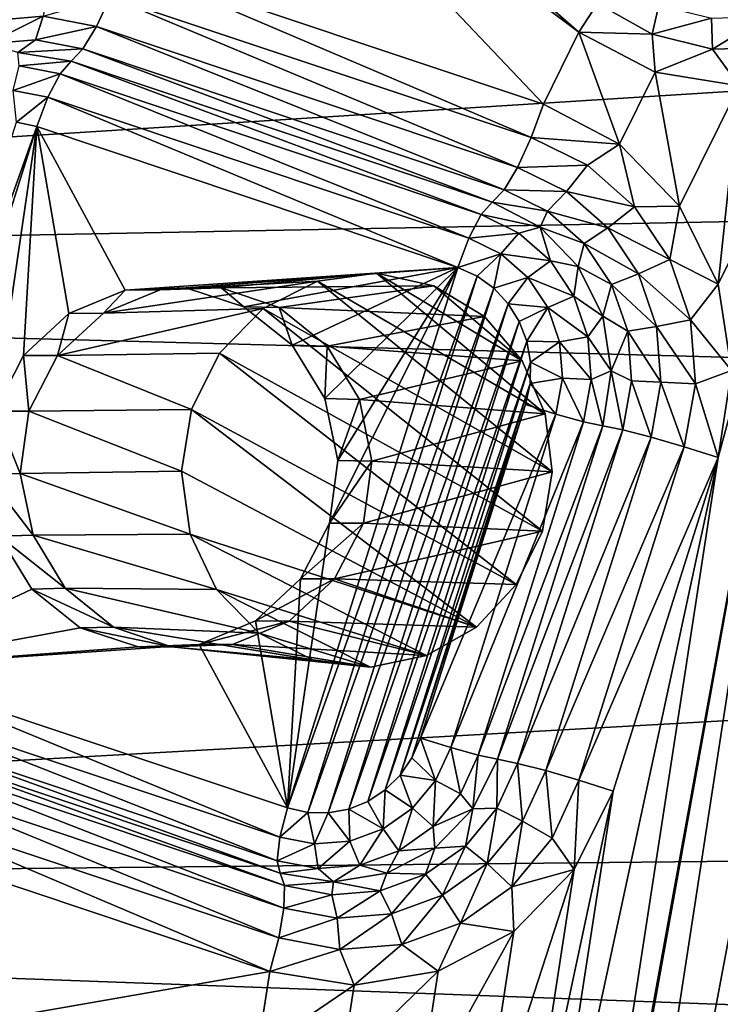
# Model space of a CAD drawing. Header units: metres. Extents: x -237 to 25, y -25 to 25.
# Tile 24 of 165: x -229.48 to -227.48, y 1.43 to 4.24. Entities that reach past the tile are written whole.
import ezdxf

# ---------------------------------------------------------------- set-up
doc = ezdxf.new("R2010")
doc.units = ezdxf.units.M
doc.layers.add('solid_10481232', color=7, linetype='CONTINUOUS')

msp = doc.modelspace()

# ---------------------------------------------------------------- linework, layer by layer
at = {"layer": 'solid_10481232'}
for points in [[(-230.049973, 4.111591, 86.161667), (-229.99765, 4.468582, 86.148621), (-229.149353, 6.082954, 85.937119)], [(-229.878281, 4.288221, 86.118858), (-230.049973, 4.111591, 86.161667), (-229.149353, 6.082954, 85.937119)], [(-214.501633, 4.856084, 180.588608), (-235.377869, 5.207863, 96.35482), (-235.870468, 3.503204, 96.477684)], [(-228.84903, 5.050149, 85.844292), (-227.881775, 4.20455, 85.621071), (-228.902252, 4.968671, 85.875504)], [(-227.828537, 4.286029, 85.589859), (-227.881775, 4.20455, 85.621071), (-228.84903, 5.050149, 85.844292)], [(-227.983002, 3.999782, 85.646309), (-229.182648, 4.401504, 85.945419), (-228.902252, 4.968671, 85.875504)], [(-227.983002, 3.999782, 85.646309), (-228.902252, 4.968671, 85.875504), (-227.881775, 4.20455, 85.621071)], [(-214.777237, 3.907669, 180.657272), (-214.501633, 4.856084, 180.588608), (-235.870468, 3.503204, 96.477684)], [(-229.217056, 4.30572, 85.93605), (-229.182648, 4.401504, 85.945419), (-228.01741, 3.903998, 85.636948)], [(-228.01741, 3.903998, 85.636948), (-229.182648, 4.401504, 85.945419), (-227.983002, 3.999782, 85.646309)], [(-227.895264, -1.816853, 85.624435), (-226.797516, 4.381536, 85.350739), (-227.37851, 0.759261, 85.49559)], [(-227.895264, -1.816853, 85.624435), (-226.969971, 4.204052, 85.393738), (-226.797516, 4.381536, 85.350739)], [(-229.56781, 4.324665, 86.023506), (-229.39122, 4.338987, 85.979477), (-229.561996, 4.237509, 85.970238)], [(-229.39122, 4.338987, 85.979477), (-229.407913, 4.250007, 85.931824), (-229.561996, 4.237509, 85.970238)], [(-229.407913, 4.250007, 85.931824), (-229.217056, 4.30572, 85.93605), (-229.255936, 4.220978, 85.893936)], [(-229.255936, 4.220978, 85.893936), (-229.217056, 4.30572, 85.93605), (-228.05629, 3.819256, 85.594826)], [(-229.217056, 4.30572, 85.93605), (-228.01741, 3.903998, 85.636948), (-228.05629, 3.819256, 85.594826)], [(-227.672882, 4.198923, 85.551048), (-227.881775, 4.20455, 85.621071), (-227.828537, 4.286029, 85.589859)], [(-227.672882, 4.198923, 85.551048), (-227.828537, 4.286029, 85.589859), (-227.654053, 4.282108, 85.494537)], [(-227.672882, 4.198923, 85.551048), (-227.654053, 4.282108, 85.494537), (-227.503769, 4.244923, 85.457069)], [(-229.407913, 4.250007, 85.931824), (-229.430008, 4.183071, 85.857674), (-229.567169, 4.171946, 85.891869)], [(-229.561996, 4.237509, 85.970238), (-229.407913, 4.250007, 85.931824), (-229.567169, 4.171946, 85.891869)], [(-229.407913, 4.250007, 85.931824), (-229.255936, 4.220978, 85.893936), (-229.430008, 4.183071, 85.857674)], [(-227.500641, 4.156308, 85.508102), (-227.672882, 4.198923, 85.551048), (-227.503769, 4.244923, 85.457069)], [(-227.500641, 4.156308, 85.508102), (-227.503769, 4.244923, 85.457069), (-227.349258, 4.249092, 85.418549)], [(-227.323578, 4.161086, 85.463959), (-227.500641, 4.156308, 85.508102), (-227.349258, 4.249092, 85.418549)], [(-229.430008, 4.183071, 85.857674), (-229.255936, 4.220978, 85.893936), (-229.294739, 4.157231, 85.823944)], [(-229.294739, 4.157231, 85.823944), (-229.255936, 4.220978, 85.893936), (-228.095093, 3.755509, 85.524841)], [(-229.255936, 4.220978, 85.893936), (-228.05629, 3.819256, 85.594826), (-228.095093, 3.755509, 85.524841)], [(-229.567169, 4.171946, 85.891869), (-229.430008, 4.183071, 85.857674), (-229.480591, 4.14672, 85.772354)], [(-229.430008, 4.183071, 85.857674), (-229.294739, 4.157231, 85.823944), (-229.480591, 4.14672, 85.772354)], [(-228.066956, -1.640222, 85.667244), (-227.186218, 4.090746, 85.447655), (-226.969971, 4.204052, 85.393738)], [(-227.895264, -1.816853, 85.624435), (-228.066956, -1.640222, 85.667244), (-226.969971, 4.204052, 85.393738)], [(-227.76593, 3.885597, 85.592194), (-227.983002, 3.999782, 85.646309), (-227.881775, 4.20455, 85.621071)], [(-227.76593, 3.885597, 85.592194), (-227.881775, 4.20455, 85.621071), (-227.664551, 4.090675, 85.56691)], [(-227.672882, 4.198923, 85.551048), (-227.664551, 4.090675, 85.56691), (-227.881775, 4.20455, 85.621071)], [(-227.500641, 4.156308, 85.508102), (-227.664551, 4.090675, 85.56691), (-227.672882, 4.198923, 85.551048)], [(-229.480591, 4.14672, 85.772354), (-229.294739, 4.157231, 85.823944), (-229.328842, 4.121952, 85.73452)], [(-229.294739, 4.157231, 85.823944), (-228.129196, 3.72023, 85.435417), (-229.328842, 4.121952, 85.73452)], [(-229.294739, 4.157231, 85.823944), (-228.095093, 3.755509, 85.524841), (-228.129196, 3.72023, 85.435417)], [(-227.500641, 4.156308, 85.508102), (-227.424911, 4.051785, 85.507164), (-227.664551, 4.090675, 85.56691)], [(-227.323578, 4.161086, 85.463959), (-227.424911, 4.051785, 85.507164), (-227.500641, 4.156308, 85.508102)], [(-229.476685, 4.108438, 85.686653), (-229.480591, 4.14672, 85.772354), (-229.328842, 4.121952, 85.73452)], [(-229.476685, 4.108438, 85.686653), (-229.360016, 4.086154, 85.65757), (-229.49411, 4.038373, 85.631935)], [(-229.476685, 4.108438, 85.686653), (-229.328842, 4.121952, 85.73452), (-229.360016, 4.086154, 85.65757)], [(-229.360016, 4.086154, 85.65757), (-229.328842, 4.121952, 85.73452), (-228.16037, 3.684432, 85.358459)], [(-229.328842, 4.121952, 85.73452), (-228.129196, 3.72023, 85.435417), (-228.16037, 3.684432, 85.358459)], [(-229.49411, 4.038373, 85.631935), (-229.360016, 4.086154, 85.65757), (-229.394928, 4.019427, 85.607201)], [(-229.394928, 4.019427, 85.607201), (-229.360016, 4.086154, 85.65757), (-228.195282, 3.617705, 85.308098)], [(-229.360016, 4.086154, 85.65757), (-228.16037, 3.684432, 85.358459), (-228.195282, 3.617705, 85.308098)], [(-228.066956, -1.640222, 85.667244), (-228.059525, -0.748006, 85.66539), (-227.186218, 4.090746, 85.447655)], [(-228.059525, -0.748006, 85.66539), (-228.021225, -0.499952, 85.655846), (-227.186218, 4.090746, 85.447655)], [(-228.021225, -0.499952, 85.655846), (-227.484634, 2.991723, 85.522057), (-227.186218, 4.090746, 85.447655)], [(-227.594543, 3.708649, 85.549461), (-227.76593, 3.885597, 85.592194), (-227.664551, 4.090675, 85.56691)], [(-227.594543, 3.708649, 85.549461), (-227.664551, 4.090675, 85.56691), (-227.424911, 4.051785, 85.507164)], [(-227.484833, 3.486735, 85.522102), (-227.424911, 4.051785, 85.507164), (-227.186218, 4.090746, 85.447655)], [(-227.446671, 3.239831, 85.512589), (-227.484833, 3.486735, 85.522102), (-227.186218, 4.090746, 85.447655)], [(-227.484634, 2.991723, 85.522057), (-227.446671, 3.239831, 85.512589), (-227.186218, 4.090746, 85.447655)], [(-227.484833, 3.486735, 85.522102), (-227.594543, 3.708649, 85.549461), (-227.424911, 4.051785, 85.507164)], [(-229.49411, 4.038373, 85.631935), (-229.394928, 4.019427, 85.607201), (-229.48468, 3.948632, 85.608475)], [(-229.394928, 4.019427, 85.607201), (-229.426315, 3.935583, 85.593925), (-229.48468, 3.948632, 85.608475)], [(-229.394928, 4.019427, 85.607201), (-228.226669, 3.533861, 85.294815), (-229.426315, 3.935583, 85.593925)], [(-229.394928, 4.019427, 85.607201), (-228.195282, 3.617705, 85.308098), (-228.226669, 3.533861, 85.294815)], [(-228.01741, 3.903998, 85.636948), (-227.983002, 3.999782, 85.646309), (-227.76593, 3.885597, 85.592194)], [(-229.48468, 3.948632, 85.608475), (-229.426315, 3.935583, 85.593925), (-229.966766, 2.419473, 85.728676)], [(-229.426315, 3.935583, 85.593925), (-229.912109, 2.394678, 85.71505), (-229.966766, 2.419473, 85.728676)], [(-229.546234, 3.123948, 85.623825), (-229.912109, 2.394678, 85.71505), (-229.426315, 3.935583, 85.593925)], [(-229.464233, 3.282665, 85.603378), (-229.546234, 3.123948, 85.623825), (-229.426315, 3.935583, 85.593925)], [(-229.335129, 3.402396, 85.57119), (-229.464233, 3.282665, 85.603378), (-229.426315, 3.935583, 85.593925)], [(-229.174896, 3.469388, 85.531235), (-229.426315, 3.935583, 85.593925), (-228.226669, 3.533861, 85.294815)], [(-229.174896, 3.469388, 85.531235), (-229.335129, 3.402396, 85.57119), (-229.426315, 3.935583, 85.593925)], [(-214.992554, 2.943242, 180.710968), (-214.777237, 3.907669, 180.657272), (-235.870468, 3.503204, 96.477684)], [(-228.01741, 3.903998, 85.636948), (-227.857544, 3.825408, 85.597084), (-228.05629, 3.819256, 85.594826)], [(-228.01741, 3.903998, 85.636948), (-227.76593, 3.885597, 85.592194), (-227.857544, 3.825408, 85.597084)], [(-227.857544, 3.825408, 85.597084), (-227.76593, 3.885597, 85.592194), (-227.722855, 3.706851, 85.563507)], [(-227.722855, 3.706851, 85.563507), (-227.76593, 3.885597, 85.592194), (-227.594543, 3.708649, 85.549461)], [(-228.05629, 3.819256, 85.594826), (-227.916794, 3.75068, 85.560043), (-228.095093, 3.755509, 85.524841)], [(-227.857544, 3.825408, 85.597084), (-227.916794, 3.75068, 85.560043), (-228.05629, 3.819256, 85.594826)], [(-227.857544, 3.825408, 85.597084), (-227.722855, 3.706851, 85.563507), (-227.916794, 3.75068, 85.560043)], [(-228.095093, 3.755509, 85.524841), (-227.970917, 3.694466, 85.493881), (-228.129196, 3.72023, 85.435417)], [(-227.916794, 3.75068, 85.560043), (-227.970917, 3.694466, 85.493881), (-228.095093, 3.755509, 85.524841)], [(-227.916794, 3.75068, 85.560043), (-227.799271, 3.647229, 85.530746), (-227.970917, 3.694466, 85.493881)], [(-227.722855, 3.706851, 85.563507), (-227.799271, 3.647229, 85.530746), (-227.916794, 3.75068, 85.560043)], [(-228.16037, 3.684432, 85.358459), (-228.129196, 3.72023, 85.435417), (-227.99231, 3.648349, 85.401283)], [(-227.970917, 3.694466, 85.493881), (-227.99231, 3.648349, 85.401283), (-228.129196, 3.72023, 85.435417)], [(-227.722855, 3.706851, 85.563507), (-227.622528, 3.556406, 85.53849), (-227.799271, 3.647229, 85.530746)], [(-227.722855, 3.706851, 85.563507), (-227.594543, 3.708649, 85.549461), (-227.622528, 3.556406, 85.53849)], [(-227.622528, 3.556406, 85.53849), (-227.594543, 3.708649, 85.549461), (-227.484833, 3.486735, 85.522102)], [(-228.16037, 3.684432, 85.358459), (-228.053284, 3.631788, 85.331764), (-228.195282, 3.617705, 85.308098)], [(-228.16037, 3.684432, 85.358459), (-227.99231, 3.648349, 85.401283), (-228.053284, 3.631788, 85.331764)], [(-227.970917, 3.694466, 85.493881), (-227.866287, 3.602379, 85.467796), (-227.99231, 3.648349, 85.401283)], [(-227.799271, 3.647229, 85.530746), (-227.866287, 3.602379, 85.467796), (-227.970917, 3.694466, 85.493881)], [(-228.053284, 3.631788, 85.331764), (-228.104218, 3.572946, 85.285393), (-228.195282, 3.617705, 85.308098)], [(-228.053284, 3.631788, 85.331764), (-227.963058, 3.552372, 85.309265), (-228.104218, 3.572946, 85.285393)], [(-228.053284, 3.631788, 85.331764), (-227.99231, 3.648349, 85.401283), (-227.963058, 3.552372, 85.309265)], [(-227.866287, 3.602379, 85.467796), (-227.883682, 3.536392, 85.374199), (-227.99231, 3.648349, 85.401283)], [(-227.963058, 3.552372, 85.309265), (-227.99231, 3.648349, 85.401283), (-227.883682, 3.536392, 85.374199)], [(-227.799271, 3.647229, 85.530746), (-227.711716, 3.515954, 85.508919), (-227.866287, 3.602379, 85.467796)], [(-227.622528, 3.556406, 85.53849), (-227.711716, 3.515954, 85.508919), (-227.799271, 3.647229, 85.530746)], [(-228.195282, 3.617705, 85.308098), (-228.104218, 3.572946, 85.285393), (-228.226669, 3.533861, 85.294815)], [(-227.866287, 3.602379, 85.467796), (-227.788376, 3.485525, 85.448364), (-227.883682, 3.536392, 85.374199)], [(-227.711716, 3.515954, 85.508919), (-227.788376, 3.485525, 85.448364), (-227.866287, 3.602379, 85.467796)], [(-228.104218, 3.572946, 85.285393), (-228.172012, 3.509067, 85.281189), (-228.226669, 3.533861, 85.294815)], [(-228.104218, 3.572946, 85.285393), (-228.12413, 3.474619, 85.269257), (-228.172012, 3.509067, 85.281189)], [(-228.104218, 3.572946, 85.285393), (-228.027512, 3.505425, 85.266273), (-228.12413, 3.474619, 85.269257)], [(-227.963058, 3.552372, 85.309265), (-228.027512, 3.505425, 85.266273), (-228.104218, 3.572946, 85.285393)], [(-227.963058, 3.552372, 85.309265), (-227.895859, 3.451596, 85.292511), (-228.027512, 3.505425, 85.266273)], [(-227.963058, 3.552372, 85.309265), (-227.883682, 3.536392, 85.374199), (-227.895859, 3.451596, 85.292511)], [(-227.622528, 3.556406, 85.53849), (-227.5634, 3.384327, 85.52375), (-227.711716, 3.515954, 85.508919)], [(-227.622528, 3.556406, 85.53849), (-227.484833, 3.486735, 85.522102), (-227.5634, 3.384327, 85.52375)], [(-229.001236, 3.47618, 85.487938), (-229.174896, 3.469388, 85.531235), (-228.226669, 3.533861, 85.294815)], [(-229.074677, 3.470026, 85.92157), (-228.458466, 3.51728, 87.752884), (-228.626511, 3.495101, 87.819199)], [(-229.074677, 3.470026, 85.92157), (-228.900635, 3.47575, 85.878113), (-228.458466, 3.51728, 87.752884)], [(-228.836136, 3.421659, 85.446777), (-229.001236, 3.47618, 85.487938), (-228.226669, 3.533861, 85.294815)], [(-228.900635, 3.47575, 85.878113), (-228.294571, 3.481971, 87.685844), (-228.458466, 3.51728, 87.752884)], [(-228.698639, 3.31206, 85.412498), (-228.836136, 3.421659, 85.446777), (-228.226669, 3.533861, 85.294815)], [(-228.226669, 3.533861, 85.294815), (-228.172012, 3.509067, 85.281189), (-228.712463, 1.992956, 85.415939)], [(-228.592545, 2.804591, 85.38604), (-228.226669, 3.533861, 85.294815), (-228.712463, 1.992956, 85.415939)], [(-228.60556, 3.160327, 85.38929), (-228.698639, 3.31206, 85.412498), (-228.226669, 3.533861, 85.294815)], [(-228.626511, 3.495101, 87.819199), (-228.458466, 3.51728, 87.752884), (-227.978073, 3.116506, 87.547623)], [(-228.568405, 2.983567, 85.380028), (-228.60556, 3.160327, 85.38929), (-228.226669, 3.533861, 85.294815)], [(-228.568405, 2.983567, 85.380028), (-228.226669, 3.533861, 85.294815), (-228.592545, 2.804591, 85.38604)], [(-228.458466, 3.51728, 87.752884), (-228.043274, 3.267548, 87.578568), (-227.978073, 3.116506, 87.547623)], [(-228.458466, 3.51728, 87.752884), (-228.294571, 3.481971, 87.685844), (-228.043274, 3.267548, 87.578568)], [(-227.895859, 3.451596, 85.292511), (-227.883682, 3.536392, 85.374199), (-227.813934, 3.395318, 85.356812)], [(-227.788376, 3.485525, 85.448364), (-227.813934, 3.395318, 85.356812), (-227.883682, 3.536392, 85.374199)], [(-227.711716, 3.515954, 85.508919), (-227.660126, 3.365801, 85.496056), (-227.788376, 3.485525, 85.448364)], [(-227.5634, 3.384327, 85.52375), (-227.660126, 3.365801, 85.496056), (-227.711716, 3.515954, 85.508919)], [(-214.992554, 2.943242, 180.710968), (-235.870468, 3.503204, 96.477684), (-236.167236, 1.752109, 96.55172)], [(-229.23671, 3.403166, 85.961182), (-228.626511, 3.495101, 87.819199), (-228.781113, 3.416422, 87.876602)], [(-229.23671, 3.403166, 85.961182), (-229.074677, 3.470026, 85.92157), (-228.626511, 3.495101, 87.819199)], [(-228.900635, 3.47575, 85.878113), (-228.735397, 3.419812, 85.836296), (-228.294571, 3.481971, 87.685844)], [(-228.781113, 3.416422, 87.876602), (-228.626511, 3.495101, 87.819199), (-227.957733, 2.951199, 87.532883)], [(-228.735397, 3.419812, 85.836296), (-228.150986, 3.394292, 87.625496), (-228.294571, 3.481971, 87.685844)], [(-228.172012, 3.509067, 85.281189), (-228.654099, 1.979908, 85.40139), (-228.712463, 1.992956, 85.415939)], [(-228.172012, 3.509067, 85.281189), (-228.12413, 3.474619, 85.269257), (-228.654099, 1.979908, 85.40139)], [(-228.626511, 3.495101, 87.819199), (-227.978073, 3.116506, 87.547623), (-227.957733, 2.951199, 87.532883)], [(-228.294571, 3.481971, 87.685844), (-228.150986, 3.394292, 87.625496), (-228.043274, 3.267548, 87.578568)], [(-228.027512, 3.505425, 85.266273), (-228.083176, 3.430668, 85.259041), (-228.12413, 3.474619, 85.269257)], [(-228.027512, 3.505425, 85.266273), (-227.970383, 3.419743, 85.252022), (-228.083176, 3.430668, 85.259041)], [(-227.895859, 3.451596, 85.292511), (-227.970383, 3.419743, 85.252022), (-228.027512, 3.505425, 85.266273)], [(-227.788376, 3.485525, 85.448364), (-227.742447, 3.351865, 85.436913), (-227.813934, 3.395318, 85.356812)], [(-227.660126, 3.365801, 85.496056), (-227.742447, 3.351865, 85.436913), (-227.788376, 3.485525, 85.448364)], [(-227.5634, 3.384327, 85.52375), (-227.484833, 3.486735, 85.522102), (-227.446671, 3.239831, 85.512589)], [(-229.23671, 3.403166, 85.961182), (-229.335129, 3.402396, 85.57119), (-229.174896, 3.469388, 85.531235)], [(-229.23671, 3.403166, 85.961182), (-229.174896, 3.469388, 85.531235), (-229.074677, 3.470026, 85.92157)], [(-229.074677, 3.470026, 85.92157), (-229.174896, 3.469388, 85.531235), (-229.001236, 3.47618, 85.487938)], [(-229.074677, 3.470026, 85.92157), (-229.001236, 3.47618, 85.487938), (-228.900635, 3.47575, 85.878113)], [(-228.900635, 3.47575, 85.878113), (-229.001236, 3.47618, 85.487938), (-228.836136, 3.421659, 85.446777)], [(-228.900635, 3.47575, 85.878113), (-228.836136, 3.421659, 85.446777), (-228.735397, 3.419812, 85.836296)], [(-228.12413, 3.474619, 85.269257), (-228.595718, 1.978777, 85.386833), (-228.654099, 1.979908, 85.40139)], [(-228.12413, 3.474619, 85.269257), (-228.083176, 3.430668, 85.259041), (-228.595718, 1.978777, 85.386833)], [(-228.083176, 3.430668, 85.259041), (-228.537506, 1.989525, 85.372322), (-228.595718, 1.978777, 85.386833)], [(-228.083176, 3.430668, 85.259041), (-228.051605, 3.379699, 85.251175), (-228.537506, 1.989525, 85.372322)], [(-227.970383, 3.419743, 85.252022), (-228.051605, 3.379699, 85.251175), (-228.083176, 3.430668, 85.259041)], [(-227.895859, 3.451596, 85.292511), (-227.856247, 3.336327, 85.282639), (-227.970383, 3.419743, 85.252022)], [(-227.895859, 3.451596, 85.292511), (-227.813934, 3.395318, 85.356812), (-227.856247, 3.336327, 85.282639)], [(-229.367447, 3.282498, 85.992317), (-229.464233, 3.282665, 85.603378), (-229.335129, 3.402396, 85.57119)], [(-229.367447, 3.282498, 85.992317), (-228.781113, 3.416422, 87.876602), (-228.905396, 3.289104, 87.917641)], [(-229.367447, 3.282498, 85.992317), (-229.23671, 3.403166, 85.961182), (-228.781113, 3.416422, 87.876602)], [(-229.367447, 3.282498, 85.992317), (-229.335129, 3.402396, 85.57119), (-229.23671, 3.403166, 85.961182)], [(-228.905396, 3.289104, 87.917641), (-228.781113, 3.416422, 87.876602), (-227.985672, 2.782173, 87.534897)], [(-228.735397, 3.419812, 85.836296), (-228.836136, 3.421659, 85.446777), (-228.698639, 3.31206, 85.412498)], [(-228.781113, 3.416422, 87.876602), (-227.957733, 2.951199, 87.532883), (-227.985672, 2.782173, 87.534897)], [(-228.735397, 3.419812, 85.836296), (-228.698639, 3.31206, 85.412498), (-228.598892, 3.309158, 85.801422)], [(-228.735397, 3.419812, 85.836296), (-228.598892, 3.309158, 85.801422), (-228.150986, 3.394292, 87.625496)], [(-227.970383, 3.419743, 85.252022), (-228.030151, 3.323418, 85.245819), (-228.051605, 3.379699, 85.251175)], [(-227.970383, 3.419743, 85.252022), (-227.936707, 3.32174, 85.243629), (-228.030151, 3.323418, 85.245819)], [(-227.856247, 3.336327, 85.282639), (-227.936707, 3.32174, 85.243629), (-227.970383, 3.419743, 85.252022)], [(-228.598892, 3.309158, 85.801422), (-228.043274, 3.267548, 87.578568), (-228.150986, 3.394292, 87.625496)], [(-228.051605, 3.379699, 85.251175), (-228.482895, 2.011638, 85.358704), (-228.537506, 1.989525, 85.372322)], [(-228.051605, 3.379699, 85.251175), (-228.030151, 3.323418, 85.245819), (-228.482895, 2.011638, 85.358704)], [(-227.856247, 3.336327, 85.282639), (-227.813934, 3.395318, 85.356812), (-227.789902, 3.238937, 85.350822)], [(-227.742447, 3.351865, 85.436913), (-227.789902, 3.238937, 85.350822), (-227.813934, 3.395318, 85.356812)], [(-227.5634, 3.384327, 85.52375), (-227.5495, 3.202339, 85.520287), (-227.660126, 3.365801, 85.496056)], [(-227.5634, 3.384327, 85.52375), (-227.446671, 3.239831, 85.512589), (-227.5495, 3.202339, 85.520287)], [(-227.742447, 3.351865, 85.436913), (-227.731644, 3.21051, 85.434227), (-227.789902, 3.238937, 85.350822)], [(-227.660126, 3.365801, 85.496056), (-227.647995, 3.207002, 85.493027), (-227.742447, 3.351865, 85.436913)], [(-227.647995, 3.207002, 85.493027), (-227.731644, 3.21051, 85.434227), (-227.742447, 3.351865, 85.436913)], [(-227.5495, 3.202339, 85.520287), (-227.647995, 3.207002, 85.493027), (-227.660126, 3.365801, 85.496056)], [(-228.030151, 3.323418, 85.245819), (-228.433441, 2.044175, 85.346375), (-228.482895, 2.011638, 85.358704)], [(-228.030151, 3.323418, 85.245819), (-228.01973, 3.26343, 85.243225), (-228.433441, 2.044175, 85.346375)], [(-227.936707, 3.32174, 85.243629), (-228.01973, 3.26343, 85.243225), (-228.030151, 3.323418, 85.245819)], [(-227.936707, 3.32174, 85.243629), (-227.928787, 3.218093, 85.241653), (-228.01973, 3.26343, 85.243225)], [(-227.856247, 3.336327, 85.282639), (-227.846939, 3.214422, 85.280312), (-227.936707, 3.32174, 85.243629)], [(-227.846939, 3.214422, 85.280312), (-227.928787, 3.218093, 85.241653), (-227.936707, 3.32174, 85.243629)], [(-227.856247, 3.336327, 85.282639), (-227.789902, 3.238937, 85.350822), (-227.846939, 3.214422, 85.280312)], [(-229.367447, 3.282498, 85.992317), (-228.905396, 3.289104, 87.917641), (-228.985291, 3.128946, 87.937195)], [(-228.905396, 3.289104, 87.917641), (-228.060059, 2.630147, 87.553154), (-228.985291, 3.128946, 87.937195)], [(-228.905396, 3.289104, 87.917641), (-227.985672, 2.782173, 87.534897), (-228.060059, 2.630147, 87.553154)], [(-228.598892, 3.309158, 85.801422), (-228.698639, 3.31206, 85.412498), (-228.60556, 3.160327, 85.38929)], [(-228.598892, 3.309158, 85.801422), (-228.60556, 3.160327, 85.38929), (-228.507294, 3.157135, 85.777786)], [(-228.598892, 3.309158, 85.801422), (-228.507294, 3.157135, 85.777786), (-228.043274, 3.267548, 87.578568)], [(-229.449463, 3.123948, 86.01194), (-229.546234, 3.123948, 85.623825), (-229.464233, 3.282665, 85.603378)], [(-229.367447, 3.282498, 85.992317), (-229.449463, 3.123948, 86.01194), (-229.464233, 3.282665, 85.603378)], [(-229.367447, 3.282498, 85.992317), (-228.985291, 3.128946, 87.937195), (-229.449463, 3.123948, 86.01194)], [(-228.507294, 3.157135, 85.777786), (-227.978073, 3.116506, 87.547623), (-228.043274, 3.267548, 87.578568)], [(-228.01973, 3.26343, 85.243225), (-228.390793, 2.086389, 85.335739), (-228.433441, 2.044175, 85.346375)], [(-228.01973, 3.26343, 85.243225), (-228.020813, 3.20326, 85.243492), (-228.390793, 2.086389, 85.335739)], [(-227.928787, 3.218093, 85.241653), (-228.020813, 3.20326, 85.243492), (-228.01973, 3.26343, 85.243225)], [(-227.846939, 3.214422, 85.280312), (-227.789902, 3.238937, 85.350822), (-227.813934, 3.082555, 85.356812)], [(-227.789902, 3.238937, 85.350822), (-227.756714, 3.071092, 85.440475), (-227.813934, 3.082555, 85.356812)], [(-227.731644, 3.21051, 85.434227), (-227.756714, 3.071092, 85.440475), (-227.789902, 3.238937, 85.350822)], [(-227.5495, 3.202339, 85.520287), (-227.446671, 3.239831, 85.512589), (-227.484634, 2.991723, 85.522057)], [(-228.020813, 3.20326, 85.243492), (-228.357376, 2.135729, 85.327408), (-228.390793, 2.086389, 85.335739)], [(-228.020813, 3.20326, 85.243492), (-228.033478, 3.14311, 85.246651), (-228.357376, 2.135729, 85.327408)], [(-227.947174, 3.115868, 85.246239), (-228.033478, 3.14311, 85.246651), (-228.020813, 3.20326, 85.243492)], [(-227.928787, 3.218093, 85.241653), (-227.947174, 3.115868, 85.246239), (-228.020813, 3.20326, 85.243492)], [(-227.928787, 3.218093, 85.241653), (-227.868561, 3.094187, 85.285706), (-227.947174, 3.115868, 85.246239)], [(-227.846939, 3.214422, 85.280312), (-227.868561, 3.094187, 85.285706), (-227.928787, 3.218093, 85.241653)], [(-227.846939, 3.214422, 85.280312), (-227.813934, 3.082555, 85.356812), (-227.868561, 3.094187, 85.285706)], [(-227.731644, 3.21051, 85.434227), (-227.676163, 3.05038, 85.500053), (-227.756714, 3.071092, 85.440475)], [(-227.647995, 3.207002, 85.493027), (-227.676163, 3.05038, 85.500053), (-227.731644, 3.21051, 85.434227)], [(-227.647995, 3.207002, 85.493027), (-227.581787, 3.022845, 85.528336), (-227.676163, 3.05038, 85.500053)], [(-227.5495, 3.202339, 85.520287), (-227.581787, 3.022845, 85.528336), (-227.647995, 3.207002, 85.493027)], [(-227.5495, 3.202339, 85.520287), (-227.484634, 2.991723, 85.522057), (-227.581787, 3.022845, 85.528336)], [(-228.507294, 3.157135, 85.777786), (-228.60556, 3.160327, 85.38929), (-228.568405, 2.983567, 85.380028)], [(-228.507294, 3.157135, 85.777786), (-228.568405, 2.983567, 85.380028), (-228.471481, 2.981925, 85.768303)], [(-228.507294, 3.157135, 85.777786), (-228.471481, 2.981925, 85.768303), (-227.978073, 3.116506, 87.547623)], [(-229.473495, 2.946253, 86.018761), (-229.570358, 2.944972, 85.629837), (-229.546234, 3.123948, 85.623825)], [(-229.473495, 2.946253, 86.018761), (-229.546234, 3.123948, 85.623825), (-229.449463, 3.123948, 86.01194)], [(-229.01442, 2.952874, 87.934059), (-229.473495, 2.946253, 86.018761), (-229.449463, 3.123948, 86.01194)], [(-229.01442, 2.952874, 87.934059), (-229.449463, 3.123948, 86.01194), (-228.985291, 3.128946, 87.937195)], [(-229.01442, 2.952874, 87.934059), (-228.985291, 3.128946, 87.937195), (-228.173813, 2.508255, 87.585815)], [(-228.173813, 2.508255, 87.585815), (-228.985291, 3.128946, 87.937195), (-228.060059, 2.630147, 87.553154)], [(-228.471481, 2.981925, 85.768303), (-227.957733, 2.951199, 87.532883), (-227.978073, 3.116506, 87.547623)], [(-228.033478, 3.14311, 85.246651), (-228.333313, 2.192054, 85.321411), (-228.357376, 2.135729, 85.327408)], [(-227.947174, 3.115868, 85.246239), (-228.333313, 2.192054, 85.321411), (-228.033478, 3.14311, 85.246651)], [(-227.947174, 3.115868, 85.246239), (-228.247009, 2.164811, 85.320999), (-228.333313, 2.192054, 85.321411)], [(-227.947174, 3.115868, 85.246239), (-227.868561, 3.094187, 85.285706), (-228.247009, 2.164811, 85.320999)], [(-227.868561, 3.094187, 85.285706), (-228.168396, 2.14313, 85.360466), (-228.247009, 2.164811, 85.320999)], [(-227.868561, 3.094187, 85.285706), (-227.813934, 3.082555, 85.356812), (-228.168396, 2.14313, 85.360466)], [(-227.813934, 3.082555, 85.356812), (-228.113785, 2.131499, 85.431572), (-228.168396, 2.14313, 85.360466)], [(-227.756714, 3.071092, 85.440475), (-228.113785, 2.131499, 85.431572), (-227.813934, 3.082555, 85.356812)], [(-227.756714, 3.071092, 85.440475), (-228.056564, 2.120036, 85.515236), (-228.113785, 2.131499, 85.431572)], [(-227.756714, 3.071092, 85.440475), (-227.676163, 3.05038, 85.500053), (-228.056564, 2.120036, 85.515236)], [(-227.676163, 3.05038, 85.500053), (-227.976013, 2.099323, 85.574806), (-228.056564, 2.120036, 85.515236)], [(-227.676163, 3.05038, 85.500053), (-227.581787, 3.022845, 85.528336), (-227.976013, 2.099323, 85.574806)], [(-227.581787, 3.022845, 85.528336), (-227.881622, 2.071789, 85.603088), (-227.976013, 2.099323, 85.574806)], [(-227.581787, 3.022845, 85.528336), (-227.484634, 2.991723, 85.522057), (-227.881622, 2.071789, 85.603088)], [(-228.471481, 2.981925, 85.768303), (-228.568405, 2.983567, 85.380028), (-228.592545, 2.804591, 85.38604)], [(-228.471481, 2.981925, 85.768303), (-228.592545, 2.804591, 85.38604), (-228.495773, 2.804591, 85.774162)], [(-228.471481, 2.981925, 85.768303), (-228.495773, 2.804591, 85.774162), (-227.957733, 2.951199, 87.532883)], [(-228.021225, 0.500048, 85.655846), (-227.78447, 2.040667, 85.596809), (-227.484634, 2.991723, 85.522057)], [(-228.021225, -0.499952, 85.655846), (-228.021225, 0.500048, 85.655846), (-227.484634, 2.991723, 85.522057)], [(-227.881622, 2.071789, 85.603088), (-227.484634, 2.991723, 85.522057), (-227.78447, 2.040667, 85.596809)], [(-229.01442, 2.952874, 87.934059), (-228.989777, 2.773889, 87.908798), (-229.473495, 2.946253, 86.018761)], [(-229.01442, 2.952874, 87.934059), (-228.173813, 2.508255, 87.585815), (-228.989777, 2.773889, 87.908798)], [(-227.957733, 2.951199, 87.532883), (-228.495773, 2.804591, 85.774162), (-227.985672, 2.782173, 87.534897)], [(-215.146851, 1.966513, 180.749512), (-214.992554, 2.943242, 180.710968), (-236.167236, 1.752109, 96.55172)], [(-229.473495, 2.946253, 86.018761), (-229.437012, 2.770834, 86.011116), (-229.570358, 2.944972, 85.629837)], [(-229.437012, 2.770834, 86.011116), (-229.533203, 2.768213, 85.620575), (-229.570358, 2.944972, 85.629837)], [(-228.989777, 2.773889, 87.908798), (-229.437012, 2.770834, 86.011116), (-229.473495, 2.946253, 86.018761)], [(-228.67453, 2.645874, 85.406487), (-228.592545, 2.804591, 85.38604), (-228.712463, 1.992956, 85.415939)], [(-228.495773, 2.804591, 85.774162), (-228.592545, 2.804591, 85.38604), (-228.67453, 2.645874, 85.406487)], [(-228.577637, 2.645929, 85.794769), (-228.495773, 2.804591, 85.774162), (-228.67453, 2.645874, 85.406487)], [(-227.985672, 2.782173, 87.534897), (-228.495773, 2.804591, 85.774162), (-228.577637, 2.645929, 85.794769)], [(-228.060059, 2.630147, 87.553154), (-227.985672, 2.782173, 87.534897), (-228.577637, 2.645929, 85.794769)], [(-229.533203, 2.768213, 85.620575), (-229.44014, 2.616479, 85.597366), (-229.912109, 2.394678, 85.71505)], [(-229.437012, 2.770834, 86.011116), (-229.345093, 2.619195, 85.988991), (-229.533203, 2.768213, 85.620575)], [(-229.345093, 2.619195, 85.988991), (-229.44014, 2.616479, 85.597366), (-229.533203, 2.768213, 85.620575)], [(-228.989777, 2.773889, 87.908798), (-228.91391, 2.615726, 87.865456), (-229.437012, 2.770834, 86.011116)], [(-228.91391, 2.615726, 87.865456), (-229.345093, 2.619195, 85.988991), (-229.437012, 2.770834, 86.011116)], [(-228.989777, 2.773889, 87.908798), (-228.173813, 2.508255, 87.585815), (-228.31601, 2.427453, 87.630424)], [(-228.989777, 2.773889, 87.908798), (-228.31601, 2.427453, 87.630424), (-228.91391, 2.615726, 87.865456)], [(-228.577637, 2.645929, 85.794769), (-228.67453, 2.645874, 85.406487), (-228.80365, 2.526144, 85.438675)], [(-228.70723, 2.525753, 85.827637), (-228.577637, 2.645929, 85.794769), (-228.80365, 2.526144, 85.438675)], [(-228.80365, 2.526144, 85.438675), (-228.67453, 2.645874, 85.406487), (-228.712463, 1.992956, 85.415939)], [(-228.173813, 2.508255, 87.585815), (-228.577637, 2.645929, 85.794769), (-228.70723, 2.525753, 85.827637)], [(-228.173813, 2.508255, 87.585815), (-228.060059, 2.630147, 87.553154), (-228.577637, 2.645929, 85.794769)], [(-229.44014, 2.616479, 85.597366), (-229.302628, 2.50688, 85.563087), (-229.912109, 2.394678, 85.71505)], [(-229.345093, 2.619195, 85.988991), (-229.20816, 2.508497, 85.954788), (-229.44014, 2.616479, 85.597366)], [(-229.20816, 2.508497, 85.954788), (-229.302628, 2.50688, 85.563087), (-229.44014, 2.616479, 85.597366)], [(-228.792648, 2.491011, 87.808662), (-229.20816, 2.508497, 85.954788), (-229.345093, 2.619195, 85.988991)], [(-228.91391, 2.615726, 87.865456), (-228.792648, 2.491011, 87.808662), (-229.345093, 2.619195, 85.988991)], [(-228.91391, 2.615726, 87.865456), (-228.31601, 2.427453, 87.630424), (-228.475037, 2.394596, 87.684525)], [(-228.91391, 2.615726, 87.865456), (-228.475037, 2.394596, 87.684525), (-228.792648, 2.491011, 87.808662)], [(-229.302628, 2.50688, 85.563087), (-229.137543, 2.452359, 85.521927), (-229.912109, 2.394678, 85.71505)], [(-229.20816, 2.508497, 85.954788), (-229.042862, 2.452718, 85.912964), (-229.302628, 2.50688, 85.563087)], [(-229.042862, 2.452718, 85.912964), (-229.137543, 2.452359, 85.521927), (-229.302628, 2.50688, 85.563087)], [(-228.639999, 2.41503, 87.745819), (-229.042862, 2.452718, 85.912964), (-229.20816, 2.508497, 85.954788)], [(-228.792648, 2.491011, 87.808662), (-228.639999, 2.41503, 87.745819), (-229.20816, 2.508497, 85.954788)], [(-228.963882, 2.459151, 85.47863), (-228.80365, 2.526144, 85.438675), (-228.712463, 1.992956, 85.415939)], [(-228.70723, 2.525753, 85.827637), (-228.80365, 2.526144, 85.438675), (-228.963882, 2.459151, 85.47863)], [(-228.868881, 2.45864, 85.868744), (-228.70723, 2.525753, 85.827637), (-228.963882, 2.459151, 85.47863)], [(-228.31601, 2.427453, 87.630424), (-228.70723, 2.525753, 85.827637), (-228.868881, 2.45864, 85.868744)], [(-228.31601, 2.427453, 87.630424), (-228.173813, 2.508255, 87.585815), (-228.70723, 2.525753, 85.827637)], [(-228.792648, 2.491011, 87.808662), (-228.475037, 2.394596, 87.684525), (-228.639999, 2.41503, 87.745819)], [(-228.963882, 2.459151, 85.47863), (-228.712463, 1.992956, 85.415939), (-229.912109, 2.394678, 85.71505)], [(-229.137543, 2.452359, 85.521927), (-228.963882, 2.459151, 85.47863), (-229.912109, 2.394678, 85.71505)], [(-228.868881, 2.45864, 85.868744), (-228.963882, 2.459151, 85.47863), (-229.137543, 2.452359, 85.521927)], [(-229.042862, 2.452718, 85.912964), (-228.868881, 2.45864, 85.868744), (-229.137543, 2.452359, 85.521927)], [(-228.475037, 2.394596, 87.684525), (-228.868881, 2.45864, 85.868744), (-229.042862, 2.452718, 85.912964)], [(-228.639999, 2.41503, 87.745819), (-228.475037, 2.394596, 87.684525), (-229.042862, 2.452718, 85.912964)], [(-228.475037, 2.394596, 87.684525), (-228.31601, 2.427453, 87.630424), (-228.868881, 2.45864, 85.868744)], [(-228.733948, 1.909112, 85.442398), (-229.933594, 2.310834, 85.741508), (-229.912109, 2.394678, 85.71505)], [(-228.733948, 1.909112, 85.442398), (-229.912109, 2.394678, 85.71505), (-228.712463, 1.992956, 85.415939)], [(-228.741119, 1.842385, 85.503258), (-229.940765, 2.244107, 85.802361), (-229.933594, 2.310834, 85.741508)], [(-228.733948, 1.909112, 85.442398), (-228.741119, 1.842385, 85.503258), (-229.933594, 2.310834, 85.741508)], [(-228.732513, 1.806587, 85.585838), (-229.932159, 2.20831, 85.884941), (-229.940765, 2.244107, 85.802361)], [(-228.741119, 1.842385, 85.503258), (-228.732513, 1.806587, 85.585838), (-229.940765, 2.244107, 85.802361)], [(-228.720642, 1.771308, 85.680809), (-229.920288, 2.17303, 85.979912), (-229.932159, 2.20831, 85.884941)], [(-228.720642, 1.771308, 85.680809), (-229.932159, 2.20831, 85.884941), (-228.732513, 1.806587, 85.585838)], [(-228.290436, 2.070972, 85.331825), (-228.357376, 2.135729, 85.327408), (-228.333313, 2.192054, 85.321411)], [(-228.247009, 2.164811, 85.320999), (-228.290436, 2.070972, 85.331825), (-228.333313, 2.192054, 85.321411)], [(-228.722046, 1.707561, 85.760818), (-229.921692, 2.109283, 86.059921), (-229.920288, 2.17303, 85.979912)], [(-228.720642, 1.771308, 85.680809), (-228.722046, 1.707561, 85.760818), (-229.920288, 2.17303, 85.979912)], [(-228.219482, 2.03276, 85.373199), (-228.290436, 2.070972, 85.331825), (-228.247009, 2.164811, 85.320999)], [(-228.168396, 2.14313, 85.360466), (-228.219482, 2.03276, 85.373199), (-228.247009, 2.164811, 85.320999)], [(-228.290436, 2.070972, 85.331825), (-228.390793, 2.086389, 85.335739), (-228.357376, 2.135729, 85.327408)], [(-228.168396, 2.14313, 85.360466), (-228.183517, 1.990425, 85.448959), (-228.219482, 2.03276, 85.373199)], [(-228.168396, 2.14313, 85.360466), (-228.113785, 2.131499, 85.431572), (-228.183517, 1.990425, 85.448959)], [(-228.736603, 1.622819, 85.816261), (-229.936249, 2.024541, 86.115364), (-229.921692, 2.109283, 86.059921)], [(-228.722046, 1.707561, 85.760818), (-228.736603, 1.622819, 85.816261), (-229.921692, 2.109283, 86.059921)], [(-228.115784, 1.992056, 85.529999), (-228.183517, 1.990425, 85.448959), (-228.113785, 2.131499, 85.431572)], [(-228.056564, 2.120036, 85.515236), (-228.115784, 1.992056, 85.529999), (-228.113785, 2.131499, 85.431572)], [(-228.042542, 1.95555, 85.5914), (-228.115784, 1.992056, 85.529999), (-228.056564, 2.120036, 85.515236)], [(-227.976013, 2.099323, 85.574806), (-228.042542, 1.95555, 85.5914), (-228.056564, 2.120036, 85.515236)], [(-228.355957, 1.991915, 85.34816), (-228.433441, 2.044175, 85.346375), (-228.390793, 2.086389, 85.335739)], [(-228.290436, 2.070972, 85.331825), (-228.355957, 1.991915, 85.34816), (-228.390793, 2.086389, 85.335739)], [(-227.95787, 1.907021, 85.622101), (-228.042542, 1.95555, 85.5914), (-227.976013, 2.099323, 85.574806)], [(-227.881622, 2.071789, 85.603088), (-227.95787, 1.907021, 85.622101), (-227.976013, 2.099323, 85.574806)], [(-228.296539, 1.939776, 85.39241), (-228.355957, 1.991915, 85.34816), (-228.290436, 2.070972, 85.331825)], [(-228.219482, 2.03276, 85.373199), (-228.296539, 1.939776, 85.39241), (-228.290436, 2.070972, 85.331825)], [(-227.881622, 2.071789, 85.603088), (-227.895264, 1.816949, 85.624435), (-227.95787, 1.907021, 85.622101)], [(-227.881622, 2.071789, 85.603088), (-227.78447, 2.040667, 85.596809), (-227.895264, 1.816949, 85.624435)], [(-229.936249, 2.024541, 86.115364), (-228.762589, 1.527035, 85.840683), (-229.962234, 1.928757, 86.139786)], [(-228.736603, 1.622819, 85.816261), (-228.762589, 1.527035, 85.840683), (-229.936249, 2.024541, 86.115364)], [(-228.439087, 1.933028, 85.368889), (-228.482895, 2.011638, 85.358704), (-228.433441, 2.044175, 85.346375)], [(-228.355957, 1.991915, 85.34816), (-228.439087, 1.933028, 85.368889), (-228.433441, 2.044175, 85.346375)], [(-228.219482, 2.03276, 85.373199), (-228.183517, 1.990425, 85.448959), (-228.296539, 1.939776, 85.39241)], [(-228.059525, 0.748102, 85.66539), (-227.895264, 1.816949, 85.624435), (-227.78447, 2.040667, 85.596809)], [(-228.021225, 0.500048, 85.655846), (-228.059525, 0.748102, 85.66539), (-227.78447, 2.040667, 85.596809)], [(-228.439087, 1.933028, 85.368889), (-228.537506, 1.989525, 85.372322), (-228.482895, 2.011638, 85.358704)], [(-215.23938, 0.984349, 180.772797), (-215.146851, 1.966513, 180.749512), (-236.167236, 1.752109, 96.55172)], [(-228.733948, 1.909112, 85.442398), (-228.712463, 1.992956, 85.415939), (-228.654099, 1.979908, 85.40139)], [(-228.63475, 1.890166, 85.417671), (-228.733948, 1.909112, 85.442398), (-228.654099, 1.979908, 85.40139)], [(-228.63475, 1.890166, 85.417671), (-228.654099, 1.979908, 85.40139), (-228.595718, 1.978777, 85.386833)], [(-228.53418, 1.898323, 85.392593), (-228.63475, 1.890166, 85.417671), (-228.595718, 1.978777, 85.386833)], [(-228.53418, 1.898323, 85.392593), (-228.595718, 1.978777, 85.386833), (-228.537506, 1.989525, 85.372322)], [(-228.439087, 1.933028, 85.368889), (-228.53418, 1.898323, 85.392593), (-228.537506, 1.989525, 85.372322)], [(-228.394318, 1.870514, 85.416794), (-228.439087, 1.933028, 85.368889), (-228.355957, 1.991915, 85.34816)], [(-228.296539, 1.939776, 85.39241), (-228.394318, 1.870514, 85.416794), (-228.355957, 1.991915, 85.34816)], [(-228.296539, 1.939776, 85.39241), (-228.183517, 1.990425, 85.448959), (-228.29216, 1.878468, 85.476044)], [(-228.205139, 1.884236, 85.552277), (-228.29216, 1.878468, 85.476044), (-228.183517, 1.990425, 85.448959)], [(-228.115784, 1.992056, 85.529999), (-228.205139, 1.884236, 85.552277), (-228.183517, 1.990425, 85.448959)], [(-228.142929, 1.834425, 85.616425), (-228.205139, 1.884236, 85.552277), (-228.115784, 1.992056, 85.529999)], [(-228.042542, 1.95555, 85.5914), (-228.142929, 1.834425, 85.616425), (-228.115784, 1.992056, 85.529999)], [(-228.296539, 1.939776, 85.39241), (-228.29216, 1.878468, 85.476044), (-228.394318, 1.870514, 85.416794)], [(-228.072906, 1.768209, 85.650787), (-228.142929, 1.834425, 85.616425), (-228.042542, 1.95555, 85.5914)], [(-227.95787, 1.907021, 85.622101), (-228.072906, 1.768209, 85.650787), (-228.042542, 1.95555, 85.5914)], [(-230.058853, 1.300048, 86.163879), (-229.962234, 1.928757, 86.139786), (-228.762589, 1.527035, 85.840683)], [(-228.63475, 1.890166, 85.417671), (-228.741119, 1.842385, 85.503258), (-228.733948, 1.909112, 85.442398)], [(-228.506165, 1.829695, 85.444679), (-228.53418, 1.898323, 85.392593), (-228.439087, 1.933028, 85.368889)], [(-228.394318, 1.870514, 85.416794), (-228.506165, 1.829695, 85.444679), (-228.439087, 1.933028, 85.368889)], [(-228.624451, 1.820101, 85.474167), (-228.741119, 1.842385, 85.503258), (-228.63475, 1.890166, 85.417671)], [(-228.624451, 1.820101, 85.474167), (-228.63475, 1.890166, 85.417671), (-228.53418, 1.898323, 85.392593)], [(-228.506165, 1.829695, 85.444679), (-228.624451, 1.820101, 85.474167), (-228.53418, 1.898323, 85.392593)], [(-228.205139, 1.884236, 85.552277), (-228.318527, 1.803924, 85.580551), (-228.29216, 1.878468, 85.476044)], [(-228.270294, 1.744202, 85.648186), (-228.318527, 1.803924, 85.580551), (-228.205139, 1.884236, 85.552277)], [(-228.142929, 1.834425, 85.616425), (-228.270294, 1.744202, 85.648186), (-228.205139, 1.884236, 85.552277)], [(-227.95787, 1.907021, 85.622101), (-227.895264, 1.816949, 85.624435), (-228.072906, 1.768209, 85.650787)], [(-228.394318, 1.870514, 85.416794), (-228.429031, 1.806587, 85.51017), (-228.506165, 1.829695, 85.444679)], [(-228.318527, 1.803924, 85.580551), (-228.429031, 1.806587, 85.51017), (-228.29216, 1.878468, 85.476044)], [(-228.394318, 1.870514, 85.416794), (-228.29216, 1.878468, 85.476044), (-228.429031, 1.806587, 85.51017)], [(-228.624451, 1.820101, 85.474167), (-228.732513, 1.806587, 85.585838), (-228.741119, 1.842385, 85.503258)], [(-228.506165, 1.829695, 85.444679), (-228.58078, 1.781819, 85.548004), (-228.624451, 1.820101, 85.474167)], [(-228.506165, 1.829695, 85.444679), (-228.429031, 1.806587, 85.51017), (-228.58078, 1.781819, 85.548004)], [(-228.218887, 1.664811, 85.68718), (-228.270294, 1.744202, 85.648186), (-228.142929, 1.834425, 85.616425)], [(-228.072906, 1.768209, 85.650787), (-228.218887, 1.664811, 85.68718), (-228.142929, 1.834425, 85.616425)], [(-228.624451, 1.820101, 85.474167), (-228.58078, 1.781819, 85.548004), (-228.732513, 1.806587, 85.585838)], [(-228.58078, 1.781819, 85.548004), (-228.720642, 1.771308, 85.680809), (-228.732513, 1.806587, 85.585838)], [(-228.448212, 1.756593, 85.612885), (-228.58078, 1.781819, 85.548004), (-228.429031, 1.806587, 85.51017)], [(-228.318527, 1.803924, 85.580551), (-228.448212, 1.756593, 85.612885), (-228.429031, 1.806587, 85.51017)], [(-228.415985, 1.691031, 85.684509), (-228.448212, 1.756593, 85.612885), (-228.318527, 1.803924, 85.580551)], [(-228.270294, 1.744202, 85.648186), (-228.415985, 1.691031, 85.684509), (-228.318527, 1.803924, 85.580551)], [(-228.169846, 0.970767, 85.692902), (-228.066956, 1.640318, 85.667244), (-227.895264, 1.816949, 85.624435)], [(-228.059525, 0.748102, 85.66539), (-228.169846, 0.970767, 85.692902), (-227.895264, 1.816949, 85.624435)], [(-228.072906, 1.768209, 85.650787), (-227.895264, 1.816949, 85.624435), (-228.066956, 1.640318, 85.667244)], [(-228.585373, 1.745468, 85.647079), (-228.722046, 1.707561, 85.760818), (-228.720642, 1.771308, 85.680809)], [(-228.585373, 1.745468, 85.647079), (-228.720642, 1.771308, 85.680809), (-228.58078, 1.781819, 85.548004)], [(-228.448212, 1.756593, 85.612885), (-228.585373, 1.745468, 85.647079), (-228.58078, 1.781819, 85.548004)], [(-215.23938, 0.984349, 180.772797), (-236.167236, 1.752109, 96.55172), (-236.264709, -0.022501, 96.576157)], [(-228.570068, 1.678533, 85.722923), (-228.722046, 1.707561, 85.760818), (-228.585373, 1.745468, 85.647079)], [(-228.570068, 1.678533, 85.722923), (-228.585373, 1.745468, 85.647079), (-228.448212, 1.756593, 85.612885)], [(-228.415985, 1.691031, 85.684509), (-228.570068, 1.678533, 85.722923), (-228.448212, 1.756593, 85.612885)], [(-228.385849, 1.603875, 85.728813), (-228.415985, 1.691031, 85.684509), (-228.270294, 1.744202, 85.648186)], [(-228.218887, 1.664811, 85.68718), (-228.385849, 1.603875, 85.728813), (-228.270294, 1.744202, 85.648186)], [(-228.072906, 1.768209, 85.650787), (-228.066956, 1.640318, 85.667244), (-228.218887, 1.664811, 85.68718)], [(-228.570068, 1.678533, 85.722923), (-228.736603, 1.622819, 85.816261), (-228.722046, 1.707561, 85.760818)], [(-228.562439, 1.589552, 85.772835), (-228.570068, 1.678533, 85.722923), (-228.415985, 1.691031, 85.684509)], [(-228.385849, 1.603875, 85.728813), (-228.562439, 1.589552, 85.772835), (-228.415985, 1.691031, 85.684509)], [(-228.562439, 1.589552, 85.772835), (-228.736603, 1.622819, 85.816261), (-228.570068, 1.678533, 85.722923)], [(-228.218887, 1.664811, 85.68718), (-228.282272, 1.527247, 85.720932), (-228.385849, 1.603875, 85.728813)], [(-228.218887, 1.664811, 85.68718), (-228.066956, 1.640318, 85.667244), (-228.282272, 1.527247, 85.720932)], [(-228.340729, 1.146879, 85.735504), (-228.282272, 1.527247, 85.720932), (-228.066956, 1.640318, 85.667244)], [(-228.169846, 0.970767, 85.692902), (-228.340729, 1.146879, 85.735504), (-228.066956, 1.640318, 85.667244)], [(-228.562439, 1.589552, 85.772835), (-228.762589, 1.527035, 85.840683), (-228.736603, 1.622819, 85.816261)], [(-228.385849, 1.603875, 85.728813), (-228.521851, 1.487915, 85.780663), (-228.562439, 1.589552, 85.772835)], [(-228.385849, 1.603875, 85.728813), (-228.282272, 1.527247, 85.720932), (-228.521851, 1.487915, 85.780663)], [(-228.562439, 1.589552, 85.772835), (-228.521851, 1.487915, 85.780663), (-228.762589, 1.527035, 85.840683)], [(-228.79747, 1.300048, 85.84938), (-230.058853, 1.300048, 86.163879), (-228.762589, 1.527035, 85.840683)], [(-228.79747, 1.300048, 85.84938), (-228.762589, 1.527035, 85.840683), (-228.521851, 1.487915, 85.780663)], [(-228.556778, 1.260584, 85.789368), (-228.521851, 1.487915, 85.780663), (-228.282272, 1.527247, 85.720932)], [(-228.340729, 1.146879, 85.735504), (-228.556778, 1.260584, 85.789368), (-228.282272, 1.527247, 85.720932)], [(-228.556778, 1.260584, 85.789368), (-228.79747, 1.300048, 85.84938), (-228.521851, 1.487915, 85.780663)]]:
    msp.add_3dface(points, dxfattribs=at)

doc.saveas('drawing.dxf')
